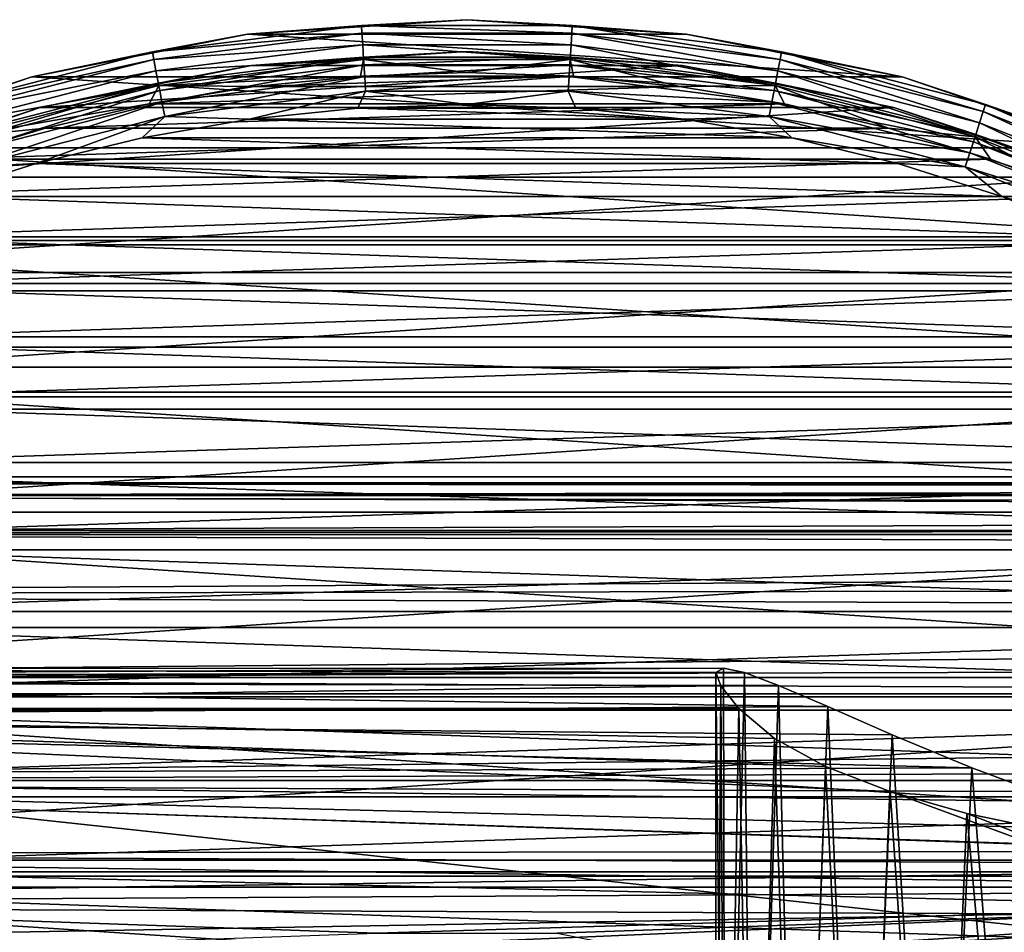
# Model space of a CAD drawing. Header units: millimetres. Extents: x -223 to 138, y -45 to 391.
# Tile 89 of 256: x -83 to -65, y 15 to 32. Entities that reach past the tile are written whole.
import ezdxf

# ---------------------------------------------------------------- set-up
doc = ezdxf.new("R2010")
doc.units = ezdxf.units.MM
doc.header["$LTSCALE"] = 65.185185
for name, color, linetype in [('14', 7, 'CONTINUOUS'), ('333', 7, 'CONTINUOUS'), ('337', 7, 'CONTINUOUS'), ('339', 7, 'CONTINUOUS'), ('340', 7, 'CONTINUOUS'), ('343', 7, 'CONTINUOUS'), ('345', 7, 'CONTINUOUS'), ('346', 7, 'CONTINUOUS'), ('352', 7, 'CONTINUOUS'), ('366', 7, 'CONTINUOUS'), ('375', 7, 'CONTINUOUS'), ('387', 7, 'CONTINUOUS'), ('9', 7, 'CONTINUOUS')]:
    doc.layers.add(name, color=color, linetype=linetype)

msp = doc.modelspace()

# ---------------------------------------------------------------- linework, layer by layer
at = {"layer": '14', "color": 7, "linetype": 'CONTINUOUS', "true_color": 0xaaaaaa}
for points in [[(106, 22.103, -6.359), (-106, 13, -38), (-106, 22.103, -6.359), (106, 22.103, -6.359)], [(-106, 13, -38), (106, 22.103, -6.359), (0, 13, -38), (-106, 13, -38)]]:
    msp.add_3dface(points, dxfattribs=at)
at = {"layer": '333', "color": 7, "linetype": 'CONTINUOUS', "true_color": 0xaaaaaa}
for points in [[(-77.012, 30.684, -53.5), (-79.015, 30.487, -53.5), (-72.988, 30.684, -53.5), (-77.012, 30.684, -53.5)], [(-72.988, 30.684, -53.5), (-79.015, 30.487, -53.5), (-70.985, 30.487, -53.5), (-72.988, 30.684, -53.5)], [(-75, 30.75, -53.5), (-77.012, 30.684, -53.5), (-72.988, 30.684, -53.5), (-75, 30.75, -53.5)], [(-79.015, 30.487, -53.5), (-81.001, 30.159, -53.5), (-70.985, 30.487, -53.5), (-79.015, 30.487, -53.5)], [(-70.985, 30.487, -53.5), (-81.001, 30.159, -53.5), (-68.999, 30.159, -53.5), (-70.985, 30.487, -53.5)], [(-81.001, 30.159, -53.5), (-82.961, 29.702, -53.5), (-68.999, 30.159, -53.5), (-81.001, 30.159, -53.5)], [(-68.999, 30.159, -53.5), (-82.961, 29.702, -53.5), (-67.039, 29.702, -53.5), (-68.999, 30.159, -53.5)], [(-82.961, 29.702, -53.5), (-84.887, 29.117, -53.5), (-67.039, 29.702, -53.5), (-82.961, 29.702, -53.5)], [(-67.039, 29.702, -53.5), (-84.887, 29.117, -53.5), (-65.113, 29.117, -53.5), (-67.039, 29.702, -53.5)], [(-84.887, 29.117, -53.5), (-86.771, 28.408, -53.5), (-65.113, 29.117, -53.5), (-84.887, 29.117, -53.5)], [(-65.113, 29.117, -53.5), (-86.771, 28.408, -53.5), (-63.229, 28.408, -53.5), (-65.113, 29.117, -53.5)], [(-86.771, 28.408, -53.5), (-88.604, 27.577, -53.5), (-63.229, 28.408, -53.5), (-86.771, 28.408, -53.5)], [(-63.229, 28.408, -53.5), (-88.604, 27.577, -53.5), (-61.396, 27.577, -53.5), (-63.229, 28.408, -53.5)], [(-88.604, 27.577, -53.5), (-90.379, 26.628, -53.5), (-61.396, 27.577, -53.5), (-88.604, 27.577, -53.5)], [(-61.396, 27.577, -53.5), (-90.379, 26.628, -53.5), (-59.621, 26.628, -53.5), (-61.396, 27.577, -53.5)], [(-90.379, 26.628, -53.5), (-92.088, 25.565, -53.5), (-59.621, 26.628, -53.5), (-90.379, 26.628, -53.5)], [(-59.621, 26.628, -53.5), (-92.088, 25.565, -53.5), (-57.912, 25.565, -53.5), (-59.621, 26.628, -53.5)], [(-92.088, 25.565, -53.5), (-93.724, 24.392, -53.5), (-57.912, 25.565, -53.5), (-92.088, 25.565, -53.5)], [(-57.912, 25.565, -53.5), (-93.724, 24.392, -53.5), (-56.276, 24.392, -53.5), (-57.912, 25.565, -53.5)], [(-93.724, 24.392, -53.5), (-95.28, 23.114, -53.5), (-56.276, 24.392, -53.5), (-93.724, 24.392, -53.5)], [(-56.276, 24.392, -53.5), (-95.28, 23.114, -53.5), (-54.72, 23.114, -53.5), (-56.276, 24.392, -53.5)], [(-95.28, 23.114, -53.5), (-96.749, 21.738, -53.5), (-54.72, 23.114, -53.5), (-95.28, 23.114, -53.5)], [(-54.72, 23.114, -53.5), (-96.749, 21.738, -53.5), (-53.251, 21.738, -53.5), (-54.72, 23.114, -53.5)], [(-96.749, 21.738, -53.5), (-98.124, 20.269, -53.5), (-53.251, 21.738, -53.5), (-96.749, 21.738, -53.5)], [(-53.251, 21.738, -53.5), (-98.124, 20.269, -53.5), (-51.876, 20.269, -53.5), (-53.251, 21.738, -53.5)], [(-98.124, 20.269, -53.5), (-99.401, 18.712, -53.5), (-51.876, 20.269, -53.5), (-98.124, 20.269, -53.5)], [(-51.876, 20.269, -53.5), (-99.401, 18.712, -53.5), (-50.599, 18.712, -53.5), (-51.876, 20.269, -53.5)], [(-99.401, 18.712, -53.5), (-100.573, 17.076, -53.5), (-50.599, 18.712, -53.5), (-99.401, 18.712, -53.5)], [(-50.599, 18.712, -53.5), (-100.573, 17.076, -53.5), (-49.427, 17.076, -53.5), (-50.599, 18.712, -53.5)], [(-100.573, 17.076, -53.5), (-101.635, 15.366, -53.5), (-49.427, 17.076, -53.5), (-100.573, 17.076, -53.5)], [(-49.427, 17.076, -53.5), (-101.635, 15.366, -53.5), (-48.365, 15.366, -53.5), (-49.427, 17.076, -53.5)], [(-102.584, 13.59, -53.5), (-76.706, 14.5, -53.5), (-101.635, 15.366, -53.5), (-102.584, 13.59, -53.5)], [(-101.635, 15.366, -53.5), (-76.706, 14.5, -53.5), (-48.365, 15.366, -53.5), (-101.635, 15.366, -53.5)], [(-76.706, 14.5, -53.5), (-73.294, 14.5, -53.5), (-48.365, 15.366, -53.5), (-76.706, 14.5, -53.5)], [(-48.365, 15.366, -53.5), (-73.294, 14.5, -53.5), (-70.984, 14.037, -53.5), (-48.365, 15.366, -53.5)], [(-47.416, 13.59, -53.5), (-48.365, 15.366, -53.5), (-70.984, 14.037, -53.5), (-47.416, 13.59, -53.5)]]:
    msp.add_3dface(points, dxfattribs=at)
at = {"layer": '337', "color": 7, "linetype": 'CONTINUOUS', "true_color": 0xaaaaaa}
for points in [[(-75, 30.15, -54.1), (-72.942, 30.08, -54.1), (-77.058, 30.08, -54.1), (-75, 30.15, -54.1)], [(-77.058, 30.08, -54.1), (-70.893, 29.869, -54.1), (-79.107, 29.869, -54.1), (-77.058, 30.08, -54.1)], [(-72.942, 30.08, -54.1), (-70.893, 29.869, -54.1), (-77.058, 30.08, -54.1), (-72.942, 30.08, -54.1)], [(-79.107, 29.869, -54.1), (-68.864, 29.519, -54.1), (-81.136, 29.519, -54.1), (-79.107, 29.869, -54.1)], [(-70.893, 29.869, -54.1), (-68.864, 29.519, -54.1), (-79.107, 29.869, -54.1), (-70.893, 29.869, -54.1)], [(-81.136, 29.519, -54.1), (-66.863, 29.031, -54.1), (-83.137, 29.031, -54.1), (-81.136, 29.519, -54.1)], [(-68.864, 29.519, -54.1), (-66.863, 29.031, -54.1), (-81.136, 29.519, -54.1), (-68.864, 29.519, -54.1)], [(-83.137, 29.031, -54.1), (-64.9, 28.408, -54.1), (-85.1, 28.408, -54.1), (-83.137, 29.031, -54.1)], [(-66.863, 29.031, -54.1), (-64.9, 28.408, -54.1), (-83.137, 29.031, -54.1), (-66.863, 29.031, -54.1)], [(-85.1, 28.408, -54.1), (-62.985, 27.652, -54.1), (-87.015, 27.652, -54.1), (-85.1, 28.408, -54.1)], [(-64.9, 28.408, -54.1), (-62.985, 27.652, -54.1), (-85.1, 28.408, -54.1), (-64.9, 28.408, -54.1)], [(-87.015, 27.652, -54.1), (-61.125, 26.768, -54.1), (-88.875, 26.768, -54.1), (-87.015, 27.652, -54.1)], [(-62.985, 27.652, -54.1), (-61.125, 26.768, -54.1), (-87.015, 27.652, -54.1), (-62.985, 27.652, -54.1)], [(-88.875, 26.768, -54.1), (-59.33, 25.758, -54.1), (-90.67, 25.758, -54.1), (-88.875, 26.768, -54.1)], [(-61.125, 26.768, -54.1), (-59.33, 25.758, -54.1), (-88.875, 26.768, -54.1), (-61.125, 26.768, -54.1)], [(-90.67, 25.758, -54.1), (-57.608, 24.628, -54.1), (-92.392, 24.628, -54.1), (-90.67, 25.758, -54.1)], [(-59.33, 25.758, -54.1), (-57.608, 24.628, -54.1), (-90.67, 25.758, -54.1), (-59.33, 25.758, -54.1)], [(-92.392, 24.628, -54.1), (-55.968, 23.384, -54.1), (-94.032, 23.384, -54.1), (-92.392, 24.628, -54.1)], [(-57.608, 24.628, -54.1), (-55.968, 23.384, -54.1), (-92.392, 24.628, -54.1), (-57.608, 24.628, -54.1)], [(-94.032, 23.384, -54.1), (-54.416, 22.03, -54.1), (-95.584, 22.03, -54.1), (-94.032, 23.384, -54.1)], [(-55.968, 23.384, -54.1), (-54.416, 22.03, -54.1), (-94.032, 23.384, -54.1), (-55.968, 23.384, -54.1)], [(-95.584, 22.03, -54.1), (-52.96, 20.573, -54.1), (-97.04, 20.573, -54.1), (-95.584, 22.03, -54.1)], [(-54.416, 22.03, -54.1), (-52.96, 20.573, -54.1), (-95.584, 22.03, -54.1), (-54.416, 22.03, -54.1)], [(-97.04, 20.573, -54.1), (-51.607, 19.021, -54.1), (-98.393, 19.021, -54.1), (-97.04, 20.573, -54.1)], [(-52.96, 20.573, -54.1), (-51.607, 19.021, -54.1), (-97.04, 20.573, -54.1), (-52.96, 20.573, -54.1)], [(-98.393, 19.021, -54.1), (-50.363, 17.38, -54.1), (-99.637, 17.38, -54.1), (-98.393, 19.021, -54.1)], [(-51.607, 19.021, -54.1), (-50.363, 17.38, -54.1), (-98.393, 19.021, -54.1), (-51.607, 19.021, -54.1)], [(-99.637, 17.38, -54.1), (-49.234, 15.657, -54.1), (-100.766, 15.657, -54.1), (-99.637, 17.38, -54.1)], [(-50.363, 17.38, -54.1), (-49.234, 15.657, -54.1), (-99.637, 17.38, -54.1), (-50.363, 17.38, -54.1)], [(-100.766, 15.657, -54.1), (-48.225, 13.862, -54.1), (-101.775, 13.862, -54.1), (-100.766, 15.657, -54.1)], [(-49.234, 15.657, -54.1), (-48.225, 13.862, -54.1), (-100.766, 15.657, -54.1), (-49.234, 15.657, -54.1)]]:
    msp.add_3dface(points, dxfattribs=at)
at = {"layer": '339', "color": 7, "linetype": 'CONTINUOUS', "true_color": 0xaaaaaa}
for points in [[(-75, 31.75, -73.5), (-70.856, 31.478, -73.5), (-79.144, 31.478, -73.5), (-75, 31.75, -73.5)], [(-79.144, 31.478, -73.5), (-66.782, 30.668, -73.5), (-83.218, 30.668, -73.5), (-79.144, 31.478, -73.5)], [(-70.856, 31.478, -73.5), (-66.782, 30.668, -73.5), (-79.144, 31.478, -73.5), (-70.856, 31.478, -73.5)], [(-83.218, 30.668, -73.5), (-62.85, 29.333, -73.5), (-87.15, 29.333, -73.5), (-83.218, 30.668, -73.5)], [(-66.782, 30.668, -73.5), (-62.85, 29.333, -73.5), (-83.218, 30.668, -73.5), (-66.782, 30.668, -73.5)], [(-87.15, 29.333, -73.5), (-59.125, 27.496, -73.5), (-90.875, 27.496, -73.5), (-87.15, 29.333, -73.5)], [(-62.85, 29.333, -73.5), (-59.125, 27.496, -73.5), (-87.15, 29.333, -73.5), (-62.85, 29.333, -73.5)], [(-90.875, 27.496, -73.5), (-55.672, 25.189, -73.5), (-94.328, 25.189, -73.5), (-90.875, 27.496, -73.5)], [(-59.125, 27.496, -73.5), (-55.672, 25.189, -73.5), (-90.875, 27.496, -73.5), (-59.125, 27.496, -73.5)], [(-94.328, 25.189, -73.5), (-52.549, 22.451, -73.5), (-97.451, 22.451, -73.5), (-94.328, 25.189, -73.5)], [(-55.672, 25.189, -73.5), (-52.549, 22.451, -73.5), (-94.328, 25.189, -73.5), (-55.672, 25.189, -73.5)], [(-97.451, 22.451, -73.5), (-49.811, 19.328, -73.5), (-100.189, 19.328, -73.5), (-97.451, 22.451, -73.5)], [(-52.549, 22.451, -73.5), (-49.811, 19.328, -73.5), (-97.451, 22.451, -73.5), (-52.549, 22.451, -73.5)], [(-100.189, 19.328, -73.5), (-47.504, 15.875, -73.5), (-102.496, 15.875, -73.5), (-100.189, 19.328, -73.5)], [(-49.811, 19.328, -73.5), (-47.504, 15.875, -73.5), (-100.189, 19.328, -73.5), (-49.811, 19.328, -73.5)], [(-102.496, 15.875, -73.5), (-45.667, 12.15, -73.5), (-104.333, 12.15, -73.5), (-102.496, 15.875, -73.5)], [(-47.504, 15.875, -73.5), (-45.667, 12.15, -73.5), (-102.496, 15.875, -73.5), (-47.504, 15.875, -73.5)]]:
    msp.add_3dface(points, dxfattribs=at)
at = {"layer": '340', "color": 7, "linetype": 'CONTINUOUS', "true_color": 0xaaaaaa}
for points in [[(-75, 31.75, -73.5), (-79.144, 31.478, -73.5), (-75, 31.75, -54.5), (-75, 31.75, -73.5)], [(-75, 31.75, -54.5), (-79.144, 31.478, -73.5), (-79.144, 31.478, -54.5), (-75, 31.75, -54.5)], [(-70.856, 31.478, -73.5), (-75, 31.75, -73.5), (-70.856, 31.478, -54.5), (-70.856, 31.478, -73.5)], [(-70.856, 31.478, -54.5), (-75, 31.75, -73.5), (-75, 31.75, -54.5), (-70.856, 31.478, -54.5)], [(-79.144, 31.478, -73.5), (-83.218, 30.668, -73.5), (-79.144, 31.478, -54.5), (-79.144, 31.478, -73.5)], [(-79.144, 31.478, -54.5), (-83.218, 30.668, -73.5), (-83.218, 30.668, -54.5), (-79.144, 31.478, -54.5)], [(-66.782, 30.668, -73.5), (-70.856, 31.478, -73.5), (-66.782, 30.668, -54.5), (-66.782, 30.668, -73.5)], [(-66.782, 30.668, -54.5), (-70.856, 31.478, -73.5), (-70.856, 31.478, -54.5), (-66.782, 30.668, -54.5)], [(-83.218, 30.668, -73.5), (-87.15, 29.333, -73.5), (-83.218, 30.668, -54.5), (-83.218, 30.668, -73.5)], [(-83.218, 30.668, -54.5), (-87.15, 29.333, -73.5), (-87.15, 29.333, -54.5), (-83.218, 30.668, -54.5)], [(-62.85, 29.333, -73.5), (-66.782, 30.668, -73.5), (-62.85, 29.333, -54.5), (-62.85, 29.333, -73.5)], [(-62.85, 29.333, -54.5), (-66.782, 30.668, -73.5), (-66.782, 30.668, -54.5), (-62.85, 29.333, -54.5)]]:
    msp.add_3dface(points, dxfattribs=at)
at = {"layer": '343', "color": 7, "linetype": 'CONTINUOUS', "true_color": 0xaaaaaa}
for points in [[(-75, 31.15, -55.1), (-79.066, 30.884, -55.1), (-75, 31.15, -73.457), (-75, 31.15, -55.1)], [(-75, 31.15, -73.457), (-79.066, 30.884, -55.1), (-79.066, 30.884, -73.457), (-75, 31.15, -73.457)], [(-70.934, 30.884, -55.1), (-75, 31.15, -55.1), (-70.934, 30.884, -73.457), (-70.934, 30.884, -55.1)], [(-70.934, 30.884, -73.457), (-75, 31.15, -55.1), (-75, 31.15, -73.457), (-70.934, 30.884, -73.457)], [(-79.066, 30.884, -55.1), (-83.062, 30.089, -55.1), (-79.066, 30.884, -73.457), (-79.066, 30.884, -55.1)], [(-79.066, 30.884, -73.457), (-83.062, 30.089, -55.1), (-83.062, 30.089, -73.457), (-79.066, 30.884, -73.457)], [(-66.938, 30.089, -55.1), (-70.934, 30.884, -55.1), (-66.938, 30.089, -73.457), (-66.938, 30.089, -55.1)], [(-66.938, 30.089, -73.457), (-70.934, 30.884, -55.1), (-70.934, 30.884, -73.457), (-66.938, 30.089, -73.457)], [(-83.062, 30.089, -55.1), (-86.921, 28.779, -55.1), (-83.062, 30.089, -73.457), (-83.062, 30.089, -55.1)], [(-83.062, 30.089, -73.457), (-86.921, 28.779, -55.1), (-86.921, 28.779, -73.457), (-83.062, 30.089, -73.457)], [(-63.079, 28.779, -55.1), (-66.938, 30.089, -55.1), (-63.079, 28.779, -73.457), (-63.079, 28.779, -55.1)], [(-63.079, 28.779, -73.457), (-66.938, 30.089, -55.1), (-66.938, 30.089, -73.457), (-63.079, 28.779, -73.457)]]:
    msp.add_3dface(points, dxfattribs=at)
at = {"layer": '345', "color": 7, "linetype": 'CONTINUOUS', "true_color": 0xaaaaaa}
for points in [[(-79.144, 31.478, -54.5), (-80.94, 31.14, -54.192), (-76.991, 31.639, -54.192), (-79.144, 31.478, -54.5)], [(-80.94, 31.14, -54.192), (-76.982, 31.497, -53.913), (-76.991, 31.639, -54.192), (-80.94, 31.14, -54.192)], [(-75, 31.75, -54.5), (-79.144, 31.478, -54.5), (-76.991, 31.639, -54.192), (-75, 31.75, -54.5)], [(-75, 31.75, -54.5), (-76.991, 31.639, -54.192), (-73.009, 31.639, -54.192), (-75, 31.75, -54.5)], [(-76.982, 31.497, -53.913), (-73.018, 31.497, -53.913), (-76.991, 31.639, -54.192), (-76.982, 31.497, -53.913)], [(-76.991, 31.639, -54.192), (-73.018, 31.497, -53.913), (-73.009, 31.639, -54.192), (-76.991, 31.639, -54.192)], [(-70.856, 31.478, -54.5), (-75, 31.75, -54.5), (-73.009, 31.639, -54.192), (-70.856, 31.478, -54.5)], [(-73.018, 31.497, -53.913), (-69.086, 31, -53.913), (-73.009, 31.639, -54.192), (-73.018, 31.497, -53.913)], [(-70.856, 31.478, -54.5), (-73.009, 31.639, -54.192), (-69.06, 31.14, -54.192), (-70.856, 31.478, -54.5)], [(-73.009, 31.639, -54.192), (-69.086, 31, -53.913), (-69.06, 31.14, -54.192), (-73.009, 31.639, -54.192)], [(-79.144, 31.478, -54.5), (-83.218, 30.668, -54.5), (-80.94, 31.14, -54.192), (-79.144, 31.478, -54.5)], [(-80.914, 31, -53.913), (-76.982, 31.497, -53.913), (-80.94, 31.14, -54.192), (-80.914, 31, -53.913)], [(-80.914, 31, -53.913), (-76.968, 31.276, -53.691), (-76.982, 31.497, -53.913), (-80.914, 31, -53.913)], [(-76.968, 31.276, -53.691), (-73.032, 31.276, -53.691), (-76.982, 31.497, -53.913), (-76.968, 31.276, -53.691)], [(-76.982, 31.497, -53.913), (-73.032, 31.276, -53.691), (-73.018, 31.497, -53.913), (-76.982, 31.497, -53.913)], [(-73.032, 31.276, -53.691), (-69.128, 30.783, -53.691), (-73.018, 31.497, -53.913), (-73.032, 31.276, -53.691)], [(-73.018, 31.497, -53.913), (-69.128, 30.783, -53.691), (-69.086, 31, -53.913), (-73.018, 31.497, -53.913)], [(-66.782, 30.668, -54.5), (-70.856, 31.478, -54.5), (-69.06, 31.14, -54.192), (-66.782, 30.668, -54.5)], [(-80.872, 30.783, -53.691), (-76.968, 31.276, -53.691), (-80.914, 31, -53.913), (-80.872, 30.783, -53.691)], [(-80.872, 30.783, -53.691), (-76.95, 30.998, -53.549), (-76.968, 31.276, -53.691), (-80.872, 30.783, -53.691)], [(-76.95, 30.998, -53.549), (-73.05, 30.998, -53.549), (-76.968, 31.276, -53.691), (-76.95, 30.998, -53.549)], [(-76.968, 31.276, -53.691), (-73.05, 30.998, -53.549), (-73.032, 31.276, -53.691), (-76.968, 31.276, -53.691)], [(-73.05, 30.998, -53.549), (-69.18, 30.509, -53.549), (-73.032, 31.276, -53.691), (-73.05, 30.998, -53.549)], [(-73.032, 31.276, -53.691), (-69.18, 30.509, -53.549), (-69.128, 30.783, -53.691), (-73.032, 31.276, -53.691)], [(-83.218, 30.668, -54.5), (-84.796, 30.15, -54.192), (-80.94, 31.14, -54.192), (-83.218, 30.668, -54.5)], [(-84.796, 30.15, -54.192), (-80.914, 31, -53.913), (-80.94, 31.14, -54.192), (-84.796, 30.15, -54.192)], [(-69.086, 31, -53.913), (-65.248, 30.015, -53.913), (-69.06, 31.14, -54.192), (-69.086, 31, -53.913)], [(-66.782, 30.668, -54.5), (-69.06, 31.14, -54.192), (-65.204, 30.15, -54.192), (-66.782, 30.668, -54.5)], [(-69.06, 31.14, -54.192), (-65.248, 30.015, -53.913), (-65.204, 30.15, -54.192), (-69.06, 31.14, -54.192)], [(-84.752, 30.015, -53.913), (-80.914, 31, -53.913), (-84.796, 30.15, -54.192), (-84.752, 30.015, -53.913)], [(-84.752, 30.015, -53.913), (-80.872, 30.783, -53.691), (-80.914, 31, -53.913), (-84.752, 30.015, -53.913)], [(-80.82, 30.509, -53.549), (-76.95, 30.998, -53.549), (-80.872, 30.783, -53.691), (-80.82, 30.509, -53.549)], [(-80.82, 30.509, -53.549), (-77.012, 30.684, -53.5), (-76.95, 30.998, -53.549), (-80.82, 30.509, -53.549)], [(-77.012, 30.684, -53.5), (-75, 30.75, -53.5), (-76.95, 30.998, -53.549), (-77.012, 30.684, -53.5)], [(-76.95, 30.998, -53.549), (-75, 30.75, -53.5), (-73.05, 30.998, -53.549), (-76.95, 30.998, -53.549)], [(-75, 30.75, -53.5), (-72.988, 30.684, -53.5), (-73.05, 30.998, -53.549), (-75, 30.75, -53.5)], [(-72.988, 30.684, -53.5), (-70.985, 30.487, -53.5), (-73.05, 30.998, -53.549), (-72.988, 30.684, -53.5)], [(-73.05, 30.998, -53.549), (-70.985, 30.487, -53.5), (-69.18, 30.509, -53.549), (-73.05, 30.998, -53.549)], [(-69.128, 30.783, -53.691), (-65.316, 29.804, -53.691), (-69.086, 31, -53.913), (-69.128, 30.783, -53.691)], [(-69.086, 31, -53.913), (-65.316, 29.804, -53.691), (-65.248, 30.015, -53.913), (-69.086, 31, -53.913)], [(-84.684, 29.804, -53.691), (-80.872, 30.783, -53.691), (-84.752, 30.015, -53.913), (-84.684, 29.804, -53.691)], [(-84.684, 29.804, -53.691), (-80.82, 30.509, -53.549), (-80.872, 30.783, -53.691), (-84.684, 29.804, -53.691)], [(-79.015, 30.487, -53.5), (-77.012, 30.684, -53.5), (-80.82, 30.509, -53.549), (-79.015, 30.487, -53.5)], [(-69.18, 30.509, -53.549), (-65.402, 29.539, -53.549), (-69.128, 30.783, -53.691), (-69.18, 30.509, -53.549)], [(-69.128, 30.783, -53.691), (-65.402, 29.539, -53.549), (-65.316, 29.804, -53.691), (-69.128, 30.783, -53.691)], [(-83.218, 30.668, -54.5), (-87.15, 29.333, -54.5), (-84.796, 30.15, -54.192), (-83.218, 30.668, -54.5)], [(-84.598, 29.539, -53.549), (-80.82, 30.509, -53.549), (-84.684, 29.804, -53.691), (-84.598, 29.539, -53.549)], [(-84.598, 29.539, -53.549), (-81.001, 30.159, -53.5), (-80.82, 30.509, -53.549), (-84.598, 29.539, -53.549)], [(-81.001, 30.159, -53.5), (-79.015, 30.487, -53.5), (-80.82, 30.509, -53.549), (-81.001, 30.159, -53.5)], [(-70.985, 30.487, -53.5), (-68.999, 30.159, -53.5), (-69.18, 30.509, -53.549), (-70.985, 30.487, -53.5)], [(-68.999, 30.159, -53.5), (-67.039, 29.702, -53.5), (-69.18, 30.509, -53.549), (-68.999, 30.159, -53.5)], [(-69.18, 30.509, -53.549), (-67.039, 29.702, -53.5), (-65.402, 29.539, -53.549), (-69.18, 30.509, -53.549)], [(-62.85, 29.333, -54.5), (-66.782, 30.668, -54.5), (-65.204, 30.15, -54.192), (-62.85, 29.333, -54.5)], [(-82.961, 29.702, -53.5), (-81.001, 30.159, -53.5), (-84.598, 29.539, -53.549), (-82.961, 29.702, -53.5)], [(-65.248, 30.015, -53.913), (-61.563, 28.556, -53.913), (-65.204, 30.15, -54.192), (-65.248, 30.015, -53.913)], [(-62.85, 29.333, -54.5), (-65.204, 30.15, -54.192), (-61.502, 28.684, -54.192), (-62.85, 29.333, -54.5)], [(-65.204, 30.15, -54.192), (-61.563, 28.556, -53.913), (-61.502, 28.684, -54.192), (-65.204, 30.15, -54.192)], [(-65.316, 29.804, -53.691), (-61.657, 28.356, -53.691), (-65.248, 30.015, -53.913), (-65.316, 29.804, -53.691)], [(-65.248, 30.015, -53.913), (-61.657, 28.356, -53.691), (-61.563, 28.556, -53.913), (-65.248, 30.015, -53.913)], [(-65.402, 29.539, -53.549), (-61.776, 28.103, -53.549), (-65.316, 29.804, -53.691), (-65.402, 29.539, -53.549)], [(-65.316, 29.804, -53.691), (-61.776, 28.103, -53.549), (-61.657, 28.356, -53.691), (-65.316, 29.804, -53.691)], [(-84.887, 29.117, -53.5), (-82.961, 29.702, -53.5), (-84.598, 29.539, -53.549), (-84.887, 29.117, -53.5)], [(-67.039, 29.702, -53.5), (-65.113, 29.117, -53.5), (-65.402, 29.539, -53.549), (-67.039, 29.702, -53.5)], [(-65.113, 29.117, -53.5), (-63.229, 28.408, -53.5), (-65.402, 29.539, -53.549), (-65.113, 29.117, -53.5)], [(-65.402, 29.539, -53.549), (-63.229, 28.408, -53.5), (-61.776, 28.103, -53.549), (-65.402, 29.539, -53.549)]]:
    msp.add_3dface(points, dxfattribs=at)
at = {"layer": '346', "color": 7, "linetype": 'CONTINUOUS', "true_color": 0xaaaaaa}
for points in [[(-79.066, 30.884, -55.1), (-75, 31.15, -55.1), (-76.953, 31.04, -54.792), (-79.066, 30.884, -55.1)], [(-76.953, 31.04, -54.792), (-75, 31.15, -55.1), (-73.047, 31.04, -54.792), (-76.953, 31.04, -54.792)], [(-75, 31.15, -55.1), (-70.934, 30.884, -55.1), (-73.047, 31.04, -54.792), (-75, 31.15, -55.1)], [(-83.062, 30.089, -55.1), (-79.066, 30.884, -55.1), (-80.828, 30.55, -54.792), (-83.062, 30.089, -55.1)], [(-80.828, 30.55, -54.792), (-79.066, 30.884, -55.1), (-76.953, 31.04, -54.792), (-80.828, 30.55, -54.792)], [(-80.828, 30.55, -54.792), (-76.953, 31.04, -54.792), (-80.801, 30.411, -54.513), (-80.828, 30.55, -54.792)], [(-80.801, 30.411, -54.513), (-76.953, 31.04, -54.792), (-76.944, 30.898, -54.513), (-80.801, 30.411, -54.513)], [(-80.801, 30.411, -54.513), (-76.944, 30.898, -54.513), (-80.76, 30.194, -54.291), (-80.801, 30.411, -54.513)], [(-80.76, 30.194, -54.291), (-76.944, 30.898, -54.513), (-76.93, 30.677, -54.291), (-80.76, 30.194, -54.291)], [(-76.953, 31.04, -54.792), (-73.047, 31.04, -54.792), (-76.944, 30.898, -54.513), (-76.953, 31.04, -54.792)], [(-76.944, 30.898, -54.513), (-73.047, 31.04, -54.792), (-73.056, 30.898, -54.513), (-76.944, 30.898, -54.513)], [(-76.944, 30.898, -54.513), (-73.056, 30.898, -54.513), (-76.93, 30.677, -54.291), (-76.944, 30.898, -54.513)], [(-76.93, 30.677, -54.291), (-73.056, 30.898, -54.513), (-73.07, 30.677, -54.291), (-76.93, 30.677, -54.291)], [(-73.056, 30.898, -54.513), (-69.199, 30.411, -54.513), (-73.07, 30.677, -54.291), (-73.056, 30.898, -54.513)], [(-73.047, 31.04, -54.792), (-69.172, 30.55, -54.792), (-73.056, 30.898, -54.513), (-73.047, 31.04, -54.792)], [(-73.056, 30.898, -54.513), (-69.172, 30.55, -54.792), (-69.199, 30.411, -54.513), (-73.056, 30.898, -54.513)], [(-73.047, 31.04, -54.792), (-70.934, 30.884, -55.1), (-69.172, 30.55, -54.792), (-73.047, 31.04, -54.792)], [(-70.934, 30.884, -55.1), (-66.938, 30.089, -55.1), (-69.172, 30.55, -54.792), (-70.934, 30.884, -55.1)], [(-84.611, 29.579, -54.792), (-83.062, 30.089, -55.1), (-80.828, 30.55, -54.792), (-84.611, 29.579, -54.792)], [(-84.611, 29.579, -54.792), (-80.828, 30.55, -54.792), (-84.567, 29.444, -54.513), (-84.611, 29.579, -54.792)], [(-84.567, 29.444, -54.513), (-80.828, 30.55, -54.792), (-80.801, 30.411, -54.513), (-84.567, 29.444, -54.513)], [(-80.76, 30.194, -54.291), (-76.93, 30.677, -54.291), (-80.707, 29.92, -54.149), (-80.76, 30.194, -54.291)], [(-80.707, 29.92, -54.149), (-76.93, 30.677, -54.291), (-76.913, 30.399, -54.149), (-80.707, 29.92, -54.149)], [(-76.93, 30.677, -54.291), (-73.07, 30.677, -54.291), (-76.913, 30.399, -54.149), (-76.93, 30.677, -54.291)], [(-76.913, 30.399, -54.149), (-73.07, 30.677, -54.291), (-73.087, 30.399, -54.149), (-76.913, 30.399, -54.149)], [(-73.07, 30.677, -54.291), (-69.24, 30.194, -54.291), (-73.087, 30.399, -54.149), (-73.07, 30.677, -54.291)], [(-73.07, 30.677, -54.291), (-69.199, 30.411, -54.513), (-69.24, 30.194, -54.291), (-73.07, 30.677, -54.291)], [(-69.172, 30.55, -54.792), (-65.389, 29.579, -54.792), (-69.199, 30.411, -54.513), (-69.172, 30.55, -54.792)], [(-69.172, 30.55, -54.792), (-66.938, 30.089, -55.1), (-65.389, 29.579, -54.792), (-69.172, 30.55, -54.792)], [(-84.567, 29.444, -54.513), (-80.801, 30.411, -54.513), (-84.499, 29.234, -54.291), (-84.567, 29.444, -54.513)], [(-84.499, 29.234, -54.291), (-80.801, 30.411, -54.513), (-80.76, 30.194, -54.291), (-84.499, 29.234, -54.291)], [(-79.107, 29.869, -54.1), (-80.707, 29.92, -54.149), (-76.913, 30.399, -54.149), (-79.107, 29.869, -54.1)], [(-77.058, 30.08, -54.1), (-79.107, 29.869, -54.1), (-76.913, 30.399, -54.149), (-77.058, 30.08, -54.1)], [(-75, 30.15, -54.1), (-77.058, 30.08, -54.1), (-76.913, 30.399, -54.149), (-75, 30.15, -54.1)], [(-75, 30.15, -54.1), (-76.913, 30.399, -54.149), (-73.087, 30.399, -54.149), (-75, 30.15, -54.1)], [(-72.942, 30.08, -54.1), (-75, 30.15, -54.1), (-73.087, 30.399, -54.149), (-72.942, 30.08, -54.1)], [(-72.942, 30.08, -54.1), (-73.087, 30.399, -54.149), (-69.293, 29.92, -54.149), (-72.942, 30.08, -54.1)], [(-73.087, 30.399, -54.149), (-69.24, 30.194, -54.291), (-69.293, 29.92, -54.149), (-73.087, 30.399, -54.149)], [(-69.199, 30.411, -54.513), (-65.433, 29.444, -54.513), (-69.24, 30.194, -54.291), (-69.199, 30.411, -54.513)], [(-69.199, 30.411, -54.513), (-65.389, 29.579, -54.792), (-65.433, 29.444, -54.513), (-69.199, 30.411, -54.513)], [(-84.499, 29.234, -54.291), (-80.76, 30.194, -54.291), (-84.412, 28.968, -54.149), (-84.499, 29.234, -54.291)], [(-84.412, 28.968, -54.149), (-80.76, 30.194, -54.291), (-80.707, 29.92, -54.149), (-84.412, 28.968, -54.149)], [(-69.24, 30.194, -54.291), (-65.501, 29.234, -54.291), (-69.293, 29.92, -54.149), (-69.24, 30.194, -54.291)], [(-69.24, 30.194, -54.291), (-65.433, 29.444, -54.513), (-65.501, 29.234, -54.291), (-69.24, 30.194, -54.291)], [(-86.921, 28.779, -55.1), (-83.062, 30.089, -55.1), (-84.611, 29.579, -54.792), (-86.921, 28.779, -55.1)], [(-70.893, 29.869, -54.1), (-72.942, 30.08, -54.1), (-69.293, 29.92, -54.149), (-70.893, 29.869, -54.1)], [(-66.938, 30.089, -55.1), (-63.079, 28.779, -55.1), (-65.389, 29.579, -54.792), (-66.938, 30.089, -55.1)], [(-83.137, 29.031, -54.1), (-84.412, 28.968, -54.149), (-80.707, 29.92, -54.149), (-83.137, 29.031, -54.1)], [(-81.136, 29.519, -54.1), (-83.137, 29.031, -54.1), (-80.707, 29.92, -54.149), (-81.136, 29.519, -54.1)], [(-79.107, 29.869, -54.1), (-81.136, 29.519, -54.1), (-80.707, 29.92, -54.149), (-79.107, 29.869, -54.1)], [(-68.864, 29.519, -54.1), (-70.893, 29.869, -54.1), (-69.293, 29.92, -54.149), (-68.864, 29.519, -54.1)], [(-68.864, 29.519, -54.1), (-69.293, 29.92, -54.149), (-65.588, 28.968, -54.149), (-68.864, 29.519, -54.1)], [(-69.293, 29.92, -54.149), (-65.501, 29.234, -54.291), (-65.588, 28.968, -54.149), (-69.293, 29.92, -54.149)], [(-65.389, 29.579, -54.792), (-61.758, 28.141, -54.792), (-65.433, 29.444, -54.513), (-65.389, 29.579, -54.792)], [(-65.389, 29.579, -54.792), (-63.079, 28.779, -55.1), (-61.758, 28.141, -54.792), (-65.389, 29.579, -54.792)], [(-66.863, 29.031, -54.1), (-68.864, 29.519, -54.1), (-65.588, 28.968, -54.149), (-66.863, 29.031, -54.1)], [(-65.433, 29.444, -54.513), (-61.818, 28.013, -54.513), (-65.501, 29.234, -54.291), (-65.433, 29.444, -54.513)], [(-65.433, 29.444, -54.513), (-61.758, 28.141, -54.792), (-61.818, 28.013, -54.513), (-65.433, 29.444, -54.513)], [(-65.501, 29.234, -54.291), (-61.912, 27.813, -54.291), (-65.588, 28.968, -54.149), (-65.501, 29.234, -54.291)], [(-65.501, 29.234, -54.291), (-61.818, 28.013, -54.513), (-61.912, 27.813, -54.291), (-65.501, 29.234, -54.291)], [(-83.137, 29.031, -54.1), (-85.1, 28.408, -54.1), (-84.412, 28.968, -54.149), (-83.137, 29.031, -54.1)], [(-64.9, 28.408, -54.1), (-66.863, 29.031, -54.1), (-65.588, 28.968, -54.149), (-64.9, 28.408, -54.1)], [(-64.9, 28.408, -54.1), (-65.588, 28.968, -54.149), (-62.031, 27.56, -54.149), (-64.9, 28.408, -54.1)], [(-65.588, 28.968, -54.149), (-61.912, 27.813, -54.291), (-62.031, 27.56, -54.149), (-65.588, 28.968, -54.149)], [(-62.985, 27.652, -54.1), (-64.9, 28.408, -54.1), (-62.031, 27.56, -54.149), (-62.985, 27.652, -54.1)]]:
    msp.add_3dface(points, dxfattribs=at)
at = {"layer": '352', "linetype": 'CONTINUOUS'}
for points in [[(-70.934, 30.884, -73.457), (-75, 31.15, -73.457), (-79.066, 30.884, -73.457), (-70.934, 30.884, -73.457)], [(-66.938, 30.089, -73.457), (-70.934, 30.884, -73.457), (-83.062, 30.089, -73.457), (-66.938, 30.089, -73.457)], [(-70.934, 30.884, -73.457), (-79.066, 30.884, -73.457), (-83.062, 30.089, -73.457), (-70.934, 30.884, -73.457)], [(-63.079, 28.779, -73.457), (-66.938, 30.089, -73.457), (-86.921, 28.779, -73.457), (-63.079, 28.779, -73.457)], [(-66.938, 30.089, -73.457), (-83.062, 30.089, -73.457), (-86.921, 28.779, -73.457), (-66.938, 30.089, -73.457)], [(-59.425, 26.977, -73.457), (-63.079, 28.779, -73.457), (-90.575, 26.977, -73.457), (-59.425, 26.977, -73.457)], [(-63.079, 28.779, -73.457), (-86.921, 28.779, -73.457), (-90.575, 26.977, -73.457), (-63.079, 28.779, -73.457)], [(-56.037, 24.713, -73.457), (-59.425, 26.977, -73.457), (-93.963, 24.713, -73.457), (-56.037, 24.713, -73.457)], [(-59.425, 26.977, -73.457), (-90.575, 26.977, -73.457), (-93.963, 24.713, -73.457), (-59.425, 26.977, -73.457)], [(-52.974, 22.026, -73.457), (-56.037, 24.713, -73.457), (-97.026, 22.026, -73.457), (-52.974, 22.026, -73.457)], [(-56.037, 24.713, -73.457), (-93.963, 24.713, -73.457), (-97.026, 22.026, -73.457), (-56.037, 24.713, -73.457)], [(-50.287, 18.963, -73.457), (-52.974, 22.026, -73.457), (-99.713, 18.963, -73.457), (-50.287, 18.963, -73.457)], [(-52.974, 22.026, -73.457), (-97.026, 22.026, -73.457), (-99.713, 18.963, -73.457), (-52.974, 22.026, -73.457)], [(-48.023, 15.575, -73.457), (-50.287, 18.963, -73.457), (-101.977, 15.575, -73.457), (-48.023, 15.575, -73.457)], [(-50.287, 18.963, -73.457), (-99.713, 18.963, -73.457), (-101.977, 15.575, -73.457), (-50.287, 18.963, -73.457)], [(-46.221, 11.921, -73.457), (-48.023, 15.575, -73.457), (-103.779, 11.921, -73.457), (-46.221, 11.921, -73.457)], [(-48.023, 15.575, -73.457), (-101.977, 15.575, -73.457), (-103.779, 11.921, -73.457), (-48.023, 15.575, -73.457)]]:
    msp.add_3dface(points, dxfattribs=at)
at = {"layer": '366', "color": 7, "linetype": 'CONTINUOUS', "true_color": 0xaaaaaa}
for points in [[(-70.3, 4, -2), (-70.123, 4, 0.18), (-70.298, 19.418, -1.789), (-70.3, 4, -2)], [(-70.206, 19.167, -3.587), (-70.3, 4, -2), (-70.298, 19.418, -1.789), (-70.206, 19.167, -3.587)], [(-70.298, 19.418, -1.789), (-70.123, 4, 0.18), (-70.151, 19.5, 0), (-70.298, 19.418, -1.789)], [(-70.151, 19.5, 0), (-70.123, 4, 0.18), (-69.76, 19.419, 1.779), (-70.151, 19.5, 0)], [(-70.123, 4, 0.18), (-69.596, 4, 2.302), (-69.76, 19.419, 1.779), (-70.123, 4, 0.18)], [(-69.76, 19.419, 1.779), (-69.596, 4, 2.302), (-69.112, 19.177, 3.537), (-69.76, 19.419, 1.779)], [(-70.123, 4, -4.18), (-70.3, 4, -2), (-70.206, 19.167, -3.587), (-70.123, 4, -4.18)], [(-69.867, 18.74, -5.392), (-70.123, 4, -4.18), (-70.206, 19.167, -3.587), (-69.867, 18.74, -5.392)], [(-69.596, 4, 2.302), (-68.734, 4, 4.311), (-69.112, 19.177, 3.537), (-69.596, 4, 2.302)], [(-69.112, 19.177, 3.537), (-68.734, 4, 4.311), (-68.186, 18.779, 5.254), (-69.112, 19.177, 3.537)], [(-69.596, 4, -6.302), (-70.123, 4, -4.18), (-69.867, 18.74, -5.392), (-69.596, 4, -6.302)], [(-69.596, 4, -6.302), (-69.867, 18.74, -5.392), (-69.192, 18.174, -7.357), (-69.596, 4, -6.302)], [(-68.734, 4, 4.311), (-67.558, 4, 6.156), (-68.186, 18.779, 5.254), (-68.734, 4, 4.311)], [(-68.186, 18.779, 5.254), (-67.558, 4, 6.156), (-66.966, 18.245, 6.883), (-68.186, 18.779, 5.254)], [(-67.558, 4, 6.156), (-66.1, 4, 7.785), (-66.966, 18.245, 6.883), (-67.558, 4, 6.156)], [(-66.966, 18.245, 6.883), (-66.1, 4, 7.785), (-65.464, 17.62, 8.353), (-66.966, 18.245, 6.883)], [(-68.734, 4, -8.311), (-69.596, 4, -6.302), (-69.192, 18.174, -7.357), (-68.734, 4, -8.311)], [(-68.229, 17.648, -9.185), (-68.734, 4, -8.311), (-69.192, 18.174, -7.357), (-68.229, 17.648, -9.185)], [(-67.558, 4, -10.156), (-68.734, 4, -8.311), (-68.229, 17.648, -9.185), (-67.558, 4, -10.156)], [(-67.007, 17.174, -10.835), (-67.558, 4, -10.156), (-68.229, 17.648, -9.185), (-67.007, 17.174, -10.835)], [(-66.1, 4, 7.785), (-64.398, 4, 9.159), (-65.464, 17.62, 8.353), (-66.1, 4, 7.785)], [(-65.464, 17.62, 8.353), (-64.398, 4, 9.159), (-63.748, 16.987, 9.575), (-65.464, 17.62, 8.353)], [(-66.1, 4, -11.785), (-67.558, 4, -10.156), (-67.007, 17.174, -10.835), (-66.1, 4, -11.785)], [(-65.561, 16.761, -12.271), (-66.1, 4, -11.785), (-67.007, 17.174, -10.835), (-65.561, 16.761, -12.271)], [(-64.398, 4, -13.159), (-66.1, 4, -11.785), (-65.561, 16.761, -12.271), (-64.398, 4, -13.159)], [(-63.928, 16.417, -13.465), (-64.398, 4, -13.159), (-65.561, 16.761, -12.271), (-63.928, 16.417, -13.465)]]:
    msp.add_3dface(points, dxfattribs=at)
at = {"layer": '375', "color": 7, "linetype": 'CONTINUOUS', "true_color": 0xaaaaaa}
for points in [[(-102.5, 19.498, 0.312), (-102.5, 19.33, -2.568), (-70.151, 19.5, 0), (-102.5, 19.498, 0.312)], [(-102.5, 19.498, 0.312), (-70.151, 19.5, 0), (-69.76, 19.419, 1.779), (-102.5, 19.498, 0.312)], [(-102.5, 19.33, -2.568), (-70.298, 19.418, -1.789), (-70.151, 19.5, 0), (-102.5, 19.33, -2.568)], [(-102.5, 19.238, 3.185), (-102.5, 19.498, 0.312), (-69.76, 19.419, 1.779), (-102.5, 19.238, 3.185)], [(-102.5, 19.238, 3.185), (-69.76, 19.419, 1.779), (-69.112, 19.177, 3.537), (-102.5, 19.238, 3.185)], [(-102.5, 19.33, -2.568), (-70.206, 19.167, -3.587), (-70.298, 19.418, -1.789), (-102.5, 19.33, -2.568)], [(-102.5, 19.33, -2.568), (-102.5, 18.74, -5.392), (-70.206, 19.167, -3.587), (-102.5, 19.33, -2.568)], [(-102.5, 18.558, 5.989), (-102.5, 19.238, 3.185), (-68.186, 18.779, 5.254), (-102.5, 18.558, 5.989)], [(-102.5, 19.238, 3.185), (-69.112, 19.177, 3.537), (-68.186, 18.779, 5.254), (-102.5, 19.238, 3.185)], [(-102.5, 18.74, -5.392), (-69.867, 18.74, -5.392), (-70.206, 19.167, -3.587), (-102.5, 18.74, -5.392)], [(-102.5, 18.558, 5.989), (-68.186, 18.779, 5.254), (-66.966, 18.245, 6.883), (-102.5, 18.558, 5.989)], [(-102.5, 17.471, 8.661), (-102.5, 18.558, 5.989), (-65.464, 17.62, 8.353), (-102.5, 17.471, 8.661)], [(-102.5, 18.558, 5.989), (-66.966, 18.245, 6.883), (-65.464, 17.62, 8.353), (-102.5, 18.558, 5.989)], [(-102.5, 17.471, 8.661), (-65.464, 17.62, 8.353), (-63.748, 16.987, 9.575), (-102.5, 17.471, 8.661)], [(-102.5, 16.002, 11.144), (-102.5, 17.471, 8.661), (-60.098, 16.039, 11.091), (-102.5, 16.002, 11.144)], [(-102.5, 17.471, 8.661), (-63.748, 16.987, 9.575), (-61.927, 16.439, 10.488), (-102.5, 17.471, 8.661)], [(-102.5, 17.471, 8.661), (-61.927, 16.439, 10.488), (-60.098, 16.039, 11.091), (-102.5, 17.471, 8.661)], [(-102.5, 16.002, 11.144), (-60.098, 16.039, 11.091), (-58.3, 15.809, 11.416), (-102.5, 16.002, 11.144)], [(-58.3, 14.967, 12.5), (-102.5, 14.183, 13.383), (-102.5, 16.002, 11.144), (-58.3, 14.967, 12.5)], [(-58.3, 14.967, 12.5), (-102.5, 16.002, 11.144), (-58.3, 15.397, 11.966), (-58.3, 14.967, 12.5)], [(-102.5, 16.002, 11.144), (-58.3, 15.809, 11.416), (-58.3, 15.397, 11.966), (-102.5, 16.002, 11.144)], [(-102.5, 14.183, 13.383), (-58.3, 14.967, 12.5), (21.8, 13.985, 13.59), (-102.5, 14.183, 13.383)]]:
    msp.add_3dface(points, dxfattribs=at)
at = {"layer": '387', "color": 7, "linetype": 'CONTINUOUS', "true_color": 0xaaaaaa}
for points in [[(-102.5, 13.961, -22), (-58.3, 13.961, -22), (-102.5, 18.74, -5.392), (-102.5, 13.961, -22)], [(-102.5, 18.74, -5.392), (-58.3, 13.961, -22), (-67.007, 17.174, -10.835), (-102.5, 18.74, -5.392)], [(-69.867, 18.74, -5.392), (-102.5, 18.74, -5.392), (-69.192, 18.174, -7.357), (-69.867, 18.74, -5.392)], [(-102.5, 18.74, -5.392), (-67.007, 17.174, -10.835), (-68.229, 17.648, -9.185), (-102.5, 18.74, -5.392)], [(-102.5, 18.74, -5.392), (-68.229, 17.648, -9.185), (-69.192, 18.174, -7.357), (-102.5, 18.74, -5.392)], [(-58.3, 13.961, -22), (-65.561, 16.761, -12.271), (-67.007, 17.174, -10.835), (-58.3, 13.961, -22)], [(-58.3, 13.961, -22), (-63.928, 16.417, -13.465), (-65.561, 16.761, -12.271), (-58.3, 13.961, -22)]]:
    msp.add_3dface(points, dxfattribs=at)
at = {"layer": '9', "color": 7, "linetype": 'CONTINUOUS', "true_color": 0xaaaaaa}
for points in [[(106, 22.782, -3.159), (-106, 22.782, -3.159), (-106, 23, 0.106), (106, 22.782, -3.159)], [(106, 22.782, -3.159), (-106, 23, 0.106), (21.3, 23), (106, 22.782, -3.159)], [(-106, 23, 0.106), (-106, 22.752, 3.369), (21.3, 22.946, 1.568), (-106, 23, 0.106)], [(21.3, 23), (-106, 23, 0.106), (21.3, 22.946, 1.568), (21.3, 23)], [(21.3, 22.946, 1.568), (-106, 22.752, 3.369), (21.3, 22.786, 3.129), (21.3, 22.946, 1.568)], [(21.3, 22.786, 3.129), (-106, 22.752, 3.369), (21.3, 22.52, 4.676), (21.3, 22.786, 3.129)], [(106, 22.782, -3.159), (106, 22.103, -6.359), (-106, 22.782, -3.159), (106, 22.782, -3.159)], [(106, 22.103, -6.359), (-106, 22.103, -6.359), (-106, 22.782, -3.159), (106, 22.103, -6.359)], [(-106, 22.752, 3.369), (-106, 22.044, 6.563), (21.3, 22.52, 4.676), (-106, 22.752, 3.369)], [(21.3, 22.52, 4.676), (-106, 22.044, 6.563), (21.3, 22.149, 6.2), (21.3, 22.52, 4.676)], [(21.3, 22.149, 6.2), (-106, 22.044, 6.563), (21.3, 21.674, 7.696), (21.3, 22.149, 6.2)], [(-106, 22.044, 6.563), (-106, 20.889, 9.625), (21.3, 21.674, 7.696), (-106, 22.044, 6.563)], [(21.3, 21.674, 7.696), (-106, 20.889, 9.625), (21.3, 21.099, 9.156), (21.3, 21.674, 7.696)], [(21.3, 21.099, 9.156), (-106, 20.889, 9.625), (21.3, 20.426, 10.573), (21.3, 21.099, 9.156)], [(-106, 20.889, 9.625), (-106, 19.312, 12.492), (21.3, 20.426, 10.573), (-106, 20.889, 9.625)], [(21.3, 20.426, 10.573), (-106, 19.312, 12.492), (21.3, 19.657, 11.941), (21.3, 20.426, 10.573)], [(21.3, 19.657, 11.941), (-106, 19.312, 12.492), (21.3, 18.797, 13.254), (21.3, 19.657, 11.941)], [(-106, 19.312, 12.492), (-106, 17.344, 15.105), (21.3, 18.797, 13.254), (-106, 19.312, 12.492)], [(21.3, 18.797, 13.254), (-106, 17.344, 15.105), (21.3, 17.85, 14.505), (21.3, 18.797, 13.254)], [(21.3, 17.85, 14.505), (-106, 17.344, 15.105), (21.3, 16.819, 15.688), (21.3, 17.85, 14.505)], [(-106, 17.344, 15.105), (-106, 15.025, 17.414), (21.3, 16.819, 15.688), (-106, 17.344, 15.105)], [(21.3, 16.819, 15.688), (-106, 15.025, 17.414), (21.3, 15.711, 16.798), (21.3, 16.819, 15.688)], [(21.3, 15.711, 16.798), (-106, 15.025, 17.414), (21.3, 14.529, 17.83), (21.3, 15.711, 16.798)], [(-106, 15.025, 17.414), (-106, 12.402, 19.37), (21.3, 14.529, 17.83), (-106, 15.025, 17.414)], [(21.3, 14.529, 17.83), (-106, 12.402, 19.37), (21.3, 13.279, 18.779), (21.3, 14.529, 17.83)]]:
    msp.add_3dface(points, dxfattribs=at)

doc.saveas('drawing.dxf')
